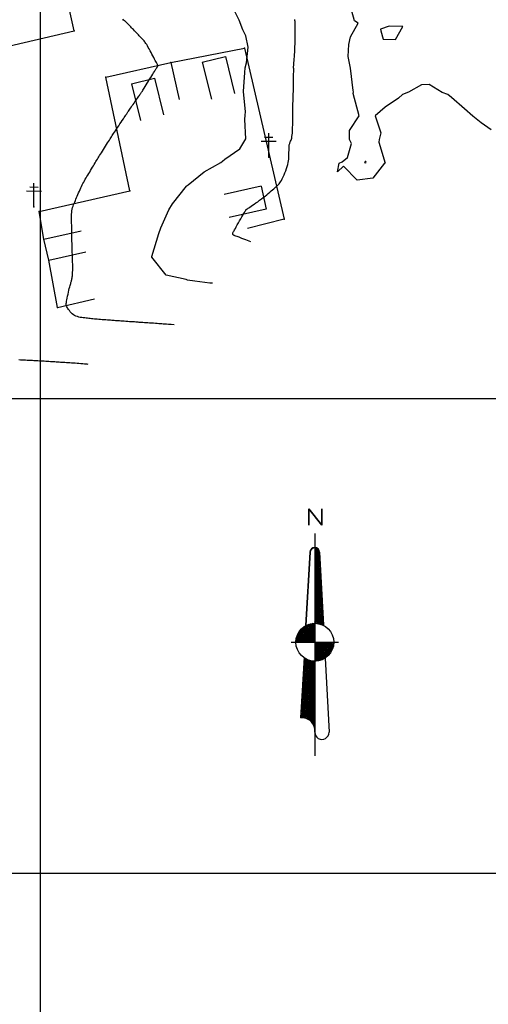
# Model space of a CAD drawing. Header units: millimetres. Extents: x 196436 to 199900, y 8705373 to 8708636.
# Tile 78 of 241: x 198196 to 198294, y 8706072 to 8706280. Entities that reach past the tile are written whole.
import ezdxf

# ---------------------------------------------------------------- set-up
doc = ezdxf.new("R2010")
doc.units = ezdxf.units.MM
doc.header["$LTSCALE"] = 5
for name, color, linetype in [('$CURVAS1', 30, 'Continuous'), ('$CURVAS2', 40, 'Continuous'), ('CASA', 6, 'Continuous'), ('CERCA', 3, 'CERCA_LINE'), ('MALHA', 9, 'Continuous'), ('NORTE', 7, 'Continuous'), ('POSTE', 3, 'Continuous')]:
    doc.layers.add(name, color=color, linetype=linetype)
doc.styles.add('AG6', font='ROMANS.SHX', dxfattribs={"width": 1.3, "height": 3})
doc.linetypes.add('CERCA_LINE', pattern='A,0.5,-0.2,["X",Standard,S=0.1,R=0,X=-0.1,Y=-0.05],-0.25', length=0.95)

# ---------------------------------------------------------------- blocks, each defined once
blk = doc.blocks.new('A$C6C777A1E')
at = {"layer": 'CASA'}
for points in [[(0, 8), (0, 0)], [(0, 8), (5, 8)], [(5, 8), (5, 0)]]:
    blk.add_lwpolyline(points, dxfattribs=at)
blk = doc.blocks.new('*X39')
at = {"color": 0}
for p, q in [((9739.61, 10071.95), (9739.72, 10072.06)), ((9739.61, 10071.59), (9740, 10071.99)), ((9739.61, 10071.24), (9740.22, 10071.85)), ((9740.62, 10070.74), (9739.61, 10071.76)), ((9739.61, 10070.88), (9740.4, 10071.68)), ((9739.61, 10070.53), (9740.53, 10071.45)), ((9740.64, 10070.37), (9739.61, 10071.41)), ((9739.61, 10070.18), (9740.6, 10071.17)), ((9740.66, 10070), (9739.61, 10071.05)), ((9739.61, 10069.82), (9740.62, 10070.84)), ((9740.68, 10069.62), (9739.61, 10070.7)), ((9740.6, 10071.11), (9739.65, 10072.07)), ((9740.41, 10071.66), (9740.2, 10071.87)), ((9739.61, 10069.47), (9740.64, 10070.5)), ((9740.7, 10069.25), (9739.61, 10070.34)), ((9739.61, 10069.12), (9740.65, 10070.16)), ((9740.72, 10068.88), (9739.61, 10069.99)), ((9739.61, 10068.76), (9740.67, 10069.83)), ((9740.74, 10068.5), (9739.61, 10069.64)), ((9739.61, 10068.41), (9740.69, 10069.49)), ((9740.76, 10068.13), (9739.61, 10069.28)), ((9739.61, 10068.06), (9740.71, 10069.16)), ((9740.78, 10067.76), (9739.61, 10068.93)), ((9739.61, 10067.7), (9740.72, 10068.82)), ((9740.8, 10067.38), (9739.61, 10068.58)), ((9739.61, 10067.35), (9740.74, 10068.49)), ((9740.82, 10067.01), (9739.61, 10068.22)), ((9739.61, 10067), (9740.76, 10068.15)), ((9740.84, 10066.64), (9739.61, 10067.87)), ((9739.61, 10066.64), (9740.78, 10067.81)), ((9740.86, 10066.26), (9739.61, 10067.52)), ((9739.61, 10066.29), (9740.79, 10067.48)), ((9740.88, 10065.89), (9739.61, 10067.16)), ((9739.61, 10065.94), (9740.81, 10067.14)), ((9739.61, 10065.58), (9740.83, 10066.81)), ((9740.9, 10065.52), (9739.61, 10066.81)), ((9739.61, 10065.23), (9740.85, 10066.47)), ((9740.92, 10065.14), (9739.61, 10066.46)), ((9739.61, 10064.87), (9740.86, 10066.13)), ((9740.94, 10064.77), (9739.61, 10066.1)), ((9739.61, 10064.52), (9740.88, 10065.8)), ((9740.96, 10064.4), (9739.61, 10065.75)), ((9739.61, 10064.17), (9740.9, 10065.46)), ((9740.98, 10064.02), (9739.61, 10065.39)), ((9739.61, 10063.81), (9740.92, 10065.13)), ((9741, 10063.65), (9739.61, 10065.04)), ((9739.61, 10063.46), (9740.94, 10064.79)), ((9741.02, 10063.28), (9739.61, 10064.69)), ((9739.61, 10063.11), (9740.95, 10064.45)), ((9741.03, 10062.9), (9739.61, 10064.33)), ((9739.61, 10062.75), (9740.97, 10064.12)), ((9741.05, 10062.53), (9739.61, 10063.98)), ((9739.61, 10062.4), (9740.99, 10063.78)), ((9741.07, 10062.16), (9739.61, 10063.63)), ((9739.61, 10062.05), (9741.01, 10063.45)), ((9741.09, 10061.79), (9739.61, 10063.27)), ((9739.61, 10061.69), (9741.02, 10063.11)), ((9741.11, 10061.41), (9739.61, 10062.92)), ((9739.61, 10061.34), (9741.04, 10062.78)), ((9741.13, 10061.04), (9739.61, 10062.57)), ((9739.61, 10060.99), (9741.06, 10062.44)), ((9741.15, 10060.67), (9739.61, 10062.21)), ((9739.61, 10060.63), (9741.08, 10062.1)), ((9741.17, 10060.29), (9739.61, 10061.86)), ((9739.61, 10060.28), (9741.09, 10061.77)), ((9741.19, 10059.92), (9739.61, 10061.51)), ((9739.61, 10059.92), (9741.11, 10061.43)), ((9741.21, 10059.55), (9739.61, 10061.15)), ((9739.61, 10059.57), (9741.13, 10061.1)), ((9741.23, 10059.17), (9739.61, 10060.8)), ((9739.61, 10059.22), (9741.15, 10060.76)), ((9741.25, 10058.8), (9739.61, 10060.45)), ((9739.61, 10058.86), (9741.17, 10060.42)), ((9739.61, 10058.51), (9741.18, 10060.09)), ((9741.27, 10058.43), (9739.61, 10060.09)), ((9739.61, 10058.16), (9741.2, 10059.75)), ((9741.29, 10058.05), (9739.61, 10059.74)), ((9739.61, 10057.8), (9741.22, 10059.42)), ((9741.31, 10057.68), (9739.61, 10059.38)), ((9739.61, 10057.45), (9741.24, 10059.08)), ((9741.33, 10057.31), (9739.61, 10059.03)), ((9739.61, 10057.1), (9741.25, 10058.74)), ((9741.35, 10056.93), (9739.61, 10058.68)), ((9739.61, 10056.74), (9741.27, 10058.41)), ((9741.37, 10056.56), (9739.61, 10058.32)), ((9739.61, 10056.39), (9741.29, 10058.07)), ((9741.39, 10056.19), (9739.61, 10057.97)), ((9741.41, 10055.81), (9739.61, 10057.62)), ((9741.09, 10055.78), (9739.61, 10057.26)), ((9740.56, 10055.95), (9739.61, 10056.91)), ((9740.13, 10056.03), (9739.61, 10056.56)), ((9739.74, 10056.06), (9739.61, 10056.2)), ((9739.64, 10056.07), (9741.31, 10057.74)), ((9739.97, 10056.05), (9741.32, 10057.4)), ((9740.29, 10056.01), (9741.34, 10057.07)), ((9740.58, 10055.95), (9741.36, 10056.73)), ((9740.85, 10055.87), (9741.38, 10056.39)), ((9741.11, 10055.77), (9741.4, 10056.06)), ((9741.36, 10055.66), (9741.41, 10055.72)), ((9737.14, 10045.44), (9739.61, 10047.9)), ((9737.16, 10045.81), (9739.42, 10048.07)), ((9737.18, 10046.19), (9739.09, 10048.1)), ((9737.21, 10046.56), (9738.79, 10048.15)), ((9737.23, 10046.94), (9738.51, 10048.22)), ((9737.25, 10047.31), (9738.24, 10048.31)), ((9737.27, 10047.69), (9737.99, 10048.41)), ((9739.61, 10045.6), (9737.28, 10047.92)), ((9737.29, 10048.06), (9737.75, 10048.52)), ((9739.61, 10045.95), (9737.3, 10048.25)), ((9737.31, 10048.44), (9737.52, 10048.65)), ((9739.61, 10046.3), (9737.32, 10048.59)), ((9739.61, 10046.66), (9737.73, 10048.54)), ((9739.61, 10047.01), (9738.34, 10048.27)), ((9739.61, 10047.36), (9738.82, 10048.14)), ((9739.61, 10047.72), (9739.24, 10048.08)), ((9737.01, 10043.19), (9739.61, 10045.78)), ((9737.03, 10043.56), (9739.61, 10046.14)), ((9737.06, 10043.94), (9739.61, 10046.49)), ((9737.08, 10044.31), (9739.61, 10046.84)), ((9737.1, 10044.69), (9739.61, 10047.2)), ((9737.12, 10045.06), (9739.61, 10047.55)), ((9739.61, 10043.47), (9737.17, 10045.91)), ((9739.61, 10043.83), (9737.19, 10046.25)), ((9739.61, 10044.18), (9737.21, 10046.58)), ((9739.61, 10044.54), (9737.23, 10046.92)), ((9739.61, 10044.89), (9737.24, 10047.25)), ((9739.61, 10045.24), (9737.26, 10047.58)), ((9736.88, 10040.94), (9739.61, 10043.66)), ((9736.91, 10041.31), (9739.61, 10044.01)), ((9736.93, 10041.69), (9739.61, 10044.37)), ((9736.95, 10042.06), (9739.61, 10044.72)), ((9736.97, 10042.44), (9739.61, 10045.08)), ((9736.99, 10042.81), (9739.61, 10045.43)), ((9739.61, 10041.35), (9737.05, 10043.91)), ((9739.61, 10041.71), (9737.07, 10044.24)), ((9739.61, 10042.06), (9737.09, 10044.57)), ((9739.61, 10042.41), (9737.11, 10044.91)), ((9739.61, 10042.77), (9737.13, 10045.24)), ((9739.61, 10043.12), (9737.15, 10045.58)), ((9736.78, 10039.06), (9739.61, 10041.89)), ((9736.8, 10039.44), (9739.61, 10042.25)), ((9736.82, 10039.81), (9739.61, 10042.6)), ((9736.84, 10040.19), (9739.61, 10042.95)), ((9736.86, 10040.56), (9739.61, 10043.31)), ((9739.61, 10039.23), (9736.94, 10041.9)), ((9739.61, 10039.59), (9736.96, 10042.23)), ((9739.61, 10039.94), (9736.98, 10042.57)), ((9739.61, 10040.29), (9737, 10042.9)), ((9739.61, 10040.65), (9737.01, 10043.24)), ((9739.61, 10041), (9737.03, 10043.57)), ((9736.65, 10036.81), (9739.61, 10039.77)), ((9736.67, 10037.19), (9739.61, 10040.13)), ((9736.69, 10037.56), (9739.61, 10040.48)), ((9736.71, 10037.94), (9739.61, 10040.83)), ((9736.73, 10038.31), (9739.61, 10041.19)), ((9736.76, 10038.69), (9739.61, 10041.54)), ((9739.61, 10036.76), (9736.8, 10039.56)), ((9739.61, 10037.11), (9736.82, 10039.89)), ((9739.61, 10037.46), (9736.84, 10040.23)), ((9739.61, 10037.82), (9736.86, 10040.56)), ((9739.61, 10038.17), (9736.88, 10040.9)), ((9739.61, 10038.52), (9736.9, 10041.23)), ((9739.61, 10038.88), (9736.92, 10041.56)), ((9736.61, 10036.07), (9739.61, 10039.07)), ((9736.63, 10036.44), (9739.61, 10039.42)), ((9739.61, 10034.64), (9736.69, 10037.55)), ((9739.61, 10034.99), (9736.71, 10037.89)), ((9739.61, 10035.34), (9736.73, 10038.22)), ((9739.61, 10035.7), (9736.75, 10038.55)), ((9739.61, 10036.05), (9736.77, 10038.89)), ((9739.61, 10036.4), (9736.79, 10039.22)), ((9736.98, 10036.08), (9739.61, 10038.71)), ((9737.3, 10036.06), (9739.61, 10038.36)), ((9737.6, 10036), (9739.61, 10038)), ((9737.87, 10035.91), (9739.61, 10037.65)), ((9736.75, 10036.08), (9736.61, 10036.21)), ((9737.1, 10036.08), (9736.63, 10036.55)), ((9737.52, 10036.02), (9736.65, 10036.88)), ((9738.05, 10035.84), (9736.67, 10037.22)), ((9738.11, 10035.81), (9739.61, 10037.3)), ((9738.34, 10035.68), (9739.61, 10036.94)), ((9738.55, 10035.54), (9739.61, 10036.59)), ((9738.74, 10035.38), (9739.61, 10036.24)), ((9738.92, 10035.2), (9739.61, 10035.88)), ((9739.08, 10035), (9739.61, 10035.53)), ((9739.22, 10034.79), (9739.61, 10035.18)), ((9739.35, 10034.57), (9739.61, 10034.82)), ((9739.61, 10034.28), (9739.37, 10034.51)), ((9739.45, 10034.32), (9739.61, 10034.47)), ((9739.54, 10034.05), (9739.61, 10034.12)), ((9739.61, 10033.93), (9739.56, 10033.98)), ((9739.6, 10033.75), (9739.61, 10033.76))]:
    blk.add_line(p, q, dxfattribs=at)
blk = doc.blocks.new('*X41')
at = {"color": 0}
for p, q in [((9739.61, 10048.26), (9743.42, 10052.07)), ((9739.61, 10048.61), (9743.06, 10052.07)), ((9739.61, 10048.96), (9742.71, 10052.07)), ((9739.61, 10049.32), (9742.35, 10052.07)), ((9739.61, 10049.67), (9742, 10052.07)), ((9739.61, 10050.03), (9741.65, 10052.07)), ((9739.61, 10050.38), (9741.29, 10052.07)), ((9739.61, 10050.73), (9740.94, 10052.07)), ((9739.61, 10051.09), (9740.59, 10052.07)), ((9739.61, 10051.44), (9740.23, 10052.07)), ((9739.61, 10051.79), (9739.88, 10052.07)), ((9742.55, 10049.37), (9739.85, 10052.07)), ((9742.71, 10049.56), (9740.21, 10052.07)), ((9742.87, 10049.76), (9740.56, 10052.07)), ((9743.01, 10049.97), (9740.91, 10052.07)), ((9743.13, 10050.21), (9741.27, 10052.07)), ((9743.24, 10050.44), (9741.62, 10052.07)), ((9743.35, 10050.69), (9741.97, 10052.07)), ((9743.44, 10050.95), (9742.33, 10052.07)), ((9743.51, 10051.24), (9742.68, 10052.07)), ((9743.56, 10051.54), (9743.03, 10052.07)), ((9743.6, 10051.86), (9743.39, 10052.07)), ((9742.38, 10049.19), (9739.61, 10051.96)), ((9742.19, 10049.02), (9739.61, 10051.61)), ((9742, 10048.86), (9739.61, 10051.25)), ((9741.78, 10048.73), (9739.61, 10050.9)), ((9741.56, 10048.59), (9739.61, 10050.55)), ((9741.34, 10048.46), (9739.61, 10050.19)), ((9739.78, 10048.08), (9743.6, 10051.9)), ((9740.17, 10048.12), (9743.56, 10051.5)), ((9740.6, 10048.19), (9743.47, 10051.06)), ((9741.15, 10048.39), (9743.27, 10050.51)), ((9741.08, 10048.36), (9739.61, 10049.84)), ((9740.82, 10048.27), (9739.61, 10049.49)), ((9740.56, 10048.18), (9739.61, 10049.13)), ((9740.25, 10048.13), (9739.61, 10048.78)), ((9739.94, 10048.09), (9739.61, 10048.42)), ((9739.61, 10048.07), (9739.61, 10048.07)), ((9741.94, 10048.83), (9742.85, 10049.73))]:
    blk.add_line(p, q, dxfattribs=at)
blk = doc.blocks.new('*X40')
at = {"color": 0}
for p, q in [((9735.62, 10052.4), (9739.27, 10056.05)), ((9735.64, 10052.07), (9739.61, 10056.04)), ((9735.68, 10052.81), (9738.86, 10056)), ((9735.8, 10053.29), (9738.39, 10055.88)), ((9735.99, 10052.07), (9739.61, 10055.68)), ((9736.04, 10053.89), (9737.78, 10055.63)), ((9738.44, 10052.07), (9736.25, 10054.25)), ((9736.34, 10052.07), (9739.61, 10055.33)), ((9738.79, 10052.07), (9736.4, 10054.46)), ((9739.14, 10052.07), (9736.56, 10054.66)), ((9736.7, 10052.07), (9739.61, 10054.97)), ((9739.5, 10052.07), (9736.72, 10054.84)), ((9739.61, 10052.31), (9736.9, 10055.02)), ((9737.05, 10052.07), (9739.61, 10054.62)), ((9739.61, 10052.67), (9737.09, 10055.18)), ((9739.61, 10053.02), (9737.29, 10055.33)), ((9737.4, 10052.07), (9739.61, 10054.27)), ((9739.61, 10053.37), (9737.51, 10055.47)), ((9739.61, 10053.73), (9737.73, 10055.6)), ((9739.61, 10054.08), (9737.97, 10055.72)), ((9739.61, 10054.43), (9738.22, 10055.82)), ((9739.61, 10054.79), (9738.49, 10055.91)), ((9739.61, 10055.14), (9738.77, 10055.98)), ((9739.61, 10055.5), (9739.07, 10056.03)), ((9739.61, 10055.85), (9739.39, 10056.06)), ((9735.61, 10052.07), (9735.61, 10052.07)), ((9735.96, 10052.07), (9735.62, 10052.41)), ((9736.32, 10052.07), (9735.66, 10052.72)), ((9736.67, 10052.07), (9735.72, 10053.02)), ((9737.02, 10052.07), (9735.8, 10053.29)), ((9737.38, 10052.07), (9735.89, 10053.55)), ((9737.73, 10052.07), (9736, 10053.8)), ((9738.08, 10052.07), (9736.12, 10054.03)), ((9737.76, 10052.07), (9739.61, 10053.91)), ((9738.11, 10052.07), (9739.61, 10053.56)), ((9738.47, 10052.07), (9739.61, 10053.21)), ((9738.82, 10052.07), (9739.61, 10052.85)), ((9739.17, 10052.07), (9739.61, 10052.5)), ((9739.53, 10052.07), (9739.61, 10052.15))]:
    blk.add_line(p, q, dxfattribs=at)
blk = doc.blocks.new('N')
at = {"color": 6}
for points in [[(0, 93.75), (0, 0)], [(-1.99, 85.77), (-3.76, 54.91)], [(1.99, 85.77), (3.62, 54.99)], [(-9.97, 47.87), (9.97, 47.87)], [(-4.54, 41.31), (-5.98, 15.96)], [(4.34, 41.18), (5.98, 9.97)]]:
    blk.add_lwpolyline(points, dxfattribs=at)
for points in [[(-3.76, 54.91), (-1.99, 85.77, -0.381158), (0, 87.77), (0, 55.85)], [(0, 47.87), (0, 55.85, -1.24302)]]:
    blk.add_lwpolyline(points, format="xyb", dxfattribs=at)
blk.add_circle((0, 47.87), 7.98, dxfattribs=at)
for centre, radius, start, end in [((0, 85.77), 1.99, 360, 180), ((-5.36, 10.59), 5.4, 353.4071, 96.5929), ((2.99, 9.92), 2.99, 178.9205, 1.0795)]:
    blk.add_arc(centre, radius, start, end, dxfattribs=at)
at = {"color": 6, "xscale": 1.99468085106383, "yscale": 1.99468085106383, "zscale": 1.99468085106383, "rotation": 3.677058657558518e-12}
for name in ['*X39', '*X40', '*X41']:
    blk.add_blockref(name, (-19427.4, -20002.79), dxfattribs=at)
at = {"color": 4, "style": 'AG6', "width": 1.3}
blk.add_text('N', height=7, dxfattribs=at).set_placement((-4.03, 97.14))
blk = doc.blocks.new('A$C60D26755')
at = {"layer": 'NORTE', "xscale": 0.5, "yscale": 0.5, "zscale": 0.5}
blk.add_blockref('N', (4.99, 0), dxfattribs=at)
blk = doc.blocks.new('A$C45D41B80')
blk.add_blockref('A$C60D26755', (0, 0, -705.68))

msp = doc.modelspace()

# ---------------------------------------------------------------- linework, layer by layer
at = {"layer": '$CURVAS1'}
msp.add_polyline3d([(198294.999, 8706256.626, 700), (198292.907, 8706258.091, 700), (198291.174, 8706259.469, 700), (198289.377, 8706261.021, 700), (198286.654, 8706263.41, 700), (198285.89, 8706264.036, 700), (198284.704, 8706264.498, 700), (198281.936, 8706266.128, 700), (198280.353, 8706266.064, 700), (198277.566, 8706264.529, 700), (198276.348, 8706264.075, 700), (198275.5, 8706263.309, 700), (198272.705, 8706261.352, 700), (198270.56, 8706259.56, 700), (198271.785, 8706255.96, 700), (198271.398, 8706254.556, 700), (198271.343, 8706254.018, 700), (198272.654, 8706249.579, 700), (198272.571, 8706249.551, 700), (198270.111, 8706246.421, 700), (198266.763, 8706246.024, 700), (198263.869, 8706248.953, 700), (198262.626, 8706247.754, 700), (198262.97, 8706249.593, 700), (198263.643, 8706249.877, 700), (198264.781, 8706250.791, 700), (198265.56, 8706253.695, 700), (198265.172, 8706254.583, 700), (198265.135, 8706256.483, 700), (198267.207, 8706259.574, 700), (198265.971, 8706264.284, 700), (198266, 8706264.58, 700), (198265.961, 8706264.9, 700), (198265.362, 8706269.582, 700), (198264.872, 8706272.022, 700), (198265.028, 8706274.584, 700), (198265.363, 8706276.198, 700), (198266.964, 8706279.076, 700), (198266.224, 8706279.579, 700), (198265.338, 8706282.858, 700)], dxfattribs=at)
at = {"layer": '$CURVAS2'}
for points in [[(198236.309, 8706224.281, 702), (198236.15, 8706224.298, 702), (198235.751, 8706224.327, 702), (198232.599, 8706224.726, 702), (198231.057, 8706224.953, 702), (198230.778, 8706225.071, 702), (198226.564, 8706225.978, 702), (198223.496, 8706229.765, 702), (198223.532, 8706229.894, 702), (198224.964, 8706234.759, 702), (198225.397, 8706235.952, 702), (198227.127, 8706239.75, 702), (198227.895, 8706240.988, 702), (198230.834, 8706244.733, 702), (198230.967, 8706244.865, 702), (198231.177, 8706245.019, 702), (198234.518, 8706247.773, 702), (198238.062, 8706249.702, 702), (198238.404, 8706250.004, 702), (198238.914, 8706250.411, 702), (198242.094, 8706252.632, 702), (198243.331, 8706254.679, 702), (198243.148, 8706258.787, 702), (198243.18, 8706259.68, 702), (198243.255, 8706260.373, 702), (198242.858, 8706264.681, 702), (198243.14, 8706268.684, 702), (198243.156, 8706269.68, 702), (198243.492, 8706270.715, 702), (198243.838, 8706274.056, 702), (198243.322, 8706276.39, 702), (198242.686, 8706277.7, 702), (198241.956, 8706279.685, 702), (198240.336, 8706282.963, 702)], [(198228.255, 8706215.531, 703), (198227.606, 8706215.573, 703), (198227.07, 8706215.609, 703), (198226.624, 8706215.639, 703), (198226.248, 8706215.666, 703), (198225.919, 8706215.689, 703), (198225.616, 8706215.711, 703), (198225.317, 8706215.732, 703), (198225.001, 8706215.755, 703), (198224.651, 8706215.779, 703), (198224.272, 8706215.804, 703), (198223.874, 8706215.83, 703), (198223.467, 8706215.857, 703), (198223.061, 8706215.884, 703), (198222.667, 8706215.91, 703), (198222.294, 8706215.935, 703), (198221.952, 8706215.959, 703), (198221.648, 8706215.98, 703), (198221.375, 8706216, 703), (198221.125, 8706216.019, 703), (198220.887, 8706216.037, 703), (198220.651, 8706216.055, 703), (198220.409, 8706216.073, 703), (198220.149, 8706216.092, 703), (198219.863, 8706216.111, 703), (198219.543, 8706216.133, 703), (198219.196, 8706216.156, 703), (198218.829, 8706216.179, 703), (198218.452, 8706216.204, 703), (198218.071, 8706216.229, 703), (198217.697, 8706216.253, 703), (198217.336, 8706216.278, 703), (198216.999, 8706216.302, 703), (198216.69, 8706216.324, 703), (198216.405, 8706216.346, 703), (198216.137, 8706216.368, 703), (198215.878, 8706216.389, 703), (198215.623, 8706216.41, 703), (198215.362, 8706216.43, 703), (198215.091, 8706216.451, 703), (198214.8, 8706216.472, 703), (198214.485, 8706216.493, 703), (198214.15, 8706216.515, 703), (198213.801, 8706216.538, 703), (198213.443, 8706216.562, 703), (198213.082, 8706216.587, 703), (198212.723, 8706216.614, 703), (198212.372, 8706216.643, 703), (198212.036, 8706216.674, 703), (198211.717, 8706216.707, 703), (198211.415, 8706216.741, 703), (198211.124, 8706216.777, 703), (198210.84, 8706216.813, 703), (198210.56, 8706216.848, 703), (198210.28, 8706216.883, 703), (198209.995, 8706216.916, 703), (198209.703, 8706216.946, 703), (198209.399, 8706216.975, 703), (198209.086, 8706217.005, 703), (198208.769, 8706217.041, 703), (198208.452, 8706217.088, 703), (198208.138, 8706217.151, 703), (198207.831, 8706217.235, 703), (198207.536, 8706217.343, 703), (198207.257, 8706217.481, 703), (198206.996, 8706217.651, 703), (198206.755, 8706217.847, 703), (198206.533, 8706218.062, 703), (198206.333, 8706218.287, 703), (198206.153, 8706218.513, 703), (198205.994, 8706218.734, 703), (198205.858, 8706218.94, 703), (198205.743, 8706219.125, 703), (198205.65, 8706219.282, 703), (198205.579, 8706219.421, 703), (198205.529, 8706219.551, 703), (198205.499, 8706219.686, 703), (198205.488, 8706219.835, 703), (198205.496, 8706220.011, 703), (198205.522, 8706220.224, 703), (198205.564, 8706220.486, 703), (198205.623, 8706220.803, 703), (198205.694, 8706221.167, 703), (198205.776, 8706221.562, 703), (198205.864, 8706221.974, 703), (198205.956, 8706222.389, 703), (198206.049, 8706222.792, 703), (198206.139, 8706223.169, 703), (198206.223, 8706223.506, 703), (198206.298, 8706223.793, 703), (198206.366, 8706224.033, 703), (198206.426, 8706224.238, 703), (198206.481, 8706224.415, 703), (198206.529, 8706224.574, 703), (198206.574, 8706224.724, 703), (198206.615, 8706224.874, 703), (198206.653, 8706225.033, 703), (198206.689, 8706225.209, 703), (198206.723, 8706225.403, 703), (198206.754, 8706225.615, 703), (198206.782, 8706225.845, 703), (198206.807, 8706226.094, 703), (198206.827, 8706226.361, 703), (198206.843, 8706226.646, 703), (198206.854, 8706226.949, 703), (198206.86, 8706227.271, 703), (198206.861, 8706227.609, 703), (198206.858, 8706227.963, 703), (198206.851, 8706228.332, 703), (198206.842, 8706228.714, 703), (198206.83, 8706229.108, 703), (198206.817, 8706229.513, 703), (198206.802, 8706229.927, 703), (198206.787, 8706230.349, 703), (198206.772, 8706230.774, 703), (198206.757, 8706231.196, 703), (198206.743, 8706231.611, 703), (198206.73, 8706232.012, 703), (198206.717, 8706232.395, 703), (198206.706, 8706232.753, 703), (198206.697, 8706233.082, 703), (198206.689, 8706233.378, 703), (198206.683, 8706233.643, 703), (198206.679, 8706233.882, 703), (198206.676, 8706234.099, 703), (198206.674, 8706234.299, 703), (198206.672, 8706234.484, 703), (198206.672, 8706234.661, 703), (198206.671, 8706234.833, 703), (198206.671, 8706235.004, 703), (198206.67, 8706235.179, 703), (198206.668, 8706235.363, 703), (198206.666, 8706235.56, 703), (198206.662, 8706235.775, 703), (198206.657, 8706236.012, 703), (198206.649, 8706236.276, 703), (198206.639, 8706236.571, 703), (198206.627, 8706236.9, 703), (198206.614, 8706237.258, 703), (198206.605, 8706237.636, 703), (198206.6, 8706238.026, 703), (198206.604, 8706238.422, 703), (198206.619, 8706238.815, 703), (198206.647, 8706239.197, 703), (198206.692, 8706239.561, 703), (198206.755, 8706239.901, 703), (198206.835, 8706240.22, 703), (198206.929, 8706240.523, 703), (198207.036, 8706240.816, 703), (198207.153, 8706241.104, 703), (198207.279, 8706241.393, 703), (198207.41, 8706241.687, 703), (198207.546, 8706241.991, 703), (198207.683, 8706242.311, 703), (198207.823, 8706242.642, 703), (198207.964, 8706242.983, 703), (198208.107, 8706243.328, 703), (198208.252, 8706243.674, 703), (198208.4, 8706244.018, 703), (198208.549, 8706244.355, 703), (198208.701, 8706244.682, 703), (198208.856, 8706244.997, 703), (198209.013, 8706245.301, 703), (198209.174, 8706245.597, 703), (198209.338, 8706245.889, 703), (198209.507, 8706246.18, 703), (198209.681, 8706246.472, 703), (198209.86, 8706246.77, 703), (198210.045, 8706247.077, 703), (198210.236, 8706247.394, 703), (198210.431, 8706247.718, 703), (198210.628, 8706248.047, 703), (198210.825, 8706248.376, 703), (198211.02, 8706248.702, 703), (198211.211, 8706249.021, 703), (198211.395, 8706249.329, 703), (198211.571, 8706249.623, 703), (198211.737, 8706249.9, 703), (198211.896, 8706250.164, 703), (198212.051, 8706250.421, 703), (198212.206, 8706250.675, 703), (198212.364, 8706250.933, 703), (198212.529, 8706251.2, 703), (198212.704, 8706251.481, 703), (198212.892, 8706251.781, 703), (198213.096, 8706252.104, 703), (198213.312, 8706252.444, 703), (198213.535, 8706252.794, 703), (198213.761, 8706253.148, 703), (198213.984, 8706253.497, 703), (198214.2, 8706253.833, 703), (198214.403, 8706254.151, 703), (198214.589, 8706254.442, 703), (198214.754, 8706254.703, 703), (198214.904, 8706254.938, 703), (198215.045, 8706255.16, 703), (198215.183, 8706255.376, 703), (198215.324, 8706255.596, 703), (198215.476, 8706255.831, 703), (198215.644, 8706256.09, 703), (198215.836, 8706256.381, 703), (198216.055, 8706256.712, 703), (198216.295, 8706257.074, 703), (198216.548, 8706257.455, 703), (198216.807, 8706257.842, 703), (198217.062, 8706258.224, 703), (198217.305, 8706258.588, 703), (198217.529, 8706258.923, 703), (198217.725, 8706259.217, 703), (198217.887, 8706259.46, 703), (198218.02, 8706259.66, 703), (198218.131, 8706259.827, 703), (198218.228, 8706259.973, 703), (198218.317, 8706260.106, 703), (198218.406, 8706260.239, 703), (198218.502, 8706260.381, 703), (198218.612, 8706260.543, 703), (198218.741, 8706260.733, 703), (198218.888, 8706260.948, 703), (198219.05, 8706261.184, 703), (198219.223, 8706261.436, 703), (198219.404, 8706261.699, 703), (198219.589, 8706261.967, 703), (198219.775, 8706262.237, 703), (198219.96, 8706262.503, 703), (198220.139, 8706262.76, 703), (198220.311, 8706263.008, 703), (198220.475, 8706263.243, 703), (198220.63, 8706263.464, 703), (198220.773, 8706263.669, 703), (198220.905, 8706263.856, 703), (198221.023, 8706264.025, 703), (198221.126, 8706264.172, 703), (198221.214, 8706264.298, 703), (198221.293, 8706264.412, 703), (198221.368, 8706264.524, 703), (198221.447, 8706264.643, 703), (198221.535, 8706264.78, 703), (198221.64, 8706264.945, 703), (198221.767, 8706265.149, 703), (198221.924, 8706265.401, 703), (198222.114, 8706265.708, 703), (198222.331, 8706266.06, 703), (198222.567, 8706266.443, 703), (198222.814, 8706266.845, 703), (198223.062, 8706267.25, 703), (198223.304, 8706267.645, 703), (198223.532, 8706268.017, 703), (198223.736, 8706268.352, 703), (198223.91, 8706268.639, 703), (198224.057, 8706268.88, 703), (198224.179, 8706269.082, 703), (198224.28, 8706269.249, 703), (198224.365, 8706269.386, 703), (198224.436, 8706269.5, 703), (198224.497, 8706269.594, 703), (198224.553, 8706269.675, 703), (198224.605, 8706269.748, 703), (198224.654, 8706269.815, 703), (198224.697, 8706269.877, 703), (198224.732, 8706269.939, 703), (198224.759, 8706270, 703), (198224.774, 8706270.065, 703), (198224.778, 8706270.134, 703), (198224.767, 8706270.21, 703), (198224.741, 8706270.295, 703), (198224.699, 8706270.394, 703), (198224.641, 8706270.511, 703), (198224.566, 8706270.649, 703), (198224.473, 8706270.814, 703), (198224.362, 8706271.01, 703), (198224.234, 8706271.24, 703), (198224.087, 8706271.51, 703), (198223.922, 8706271.821, 703), (198223.742, 8706272.165, 703), (198223.552, 8706272.53, 703), (198223.357, 8706272.906, 703), (198223.16, 8706273.281, 703), (198222.965, 8706273.645, 703), (198222.779, 8706273.987, 703), (198222.603, 8706274.294, 703), (198222.443, 8706274.561, 703), (198222.294, 8706274.79, 703), (198222.154, 8706274.99, 703), (198222.018, 8706275.168, 703), (198221.882, 8706275.332, 703), (198221.743, 8706275.489, 703), (198221.596, 8706275.648, 703), (198221.438, 8706275.815, 703), (198221.265, 8706275.997, 703), (198221.08, 8706276.192, 703), (198220.885, 8706276.399, 703), (198220.683, 8706276.613, 703), (198220.475, 8706276.833, 703), (198220.266, 8706277.055, 703), (198220.057, 8706277.278, 703), (198219.851, 8706277.497, 703), (198219.65, 8706277.711, 703), (198219.456, 8706277.919, 703), (198219.268, 8706278.119, 703), (198219.088, 8706278.31, 703), (198218.914, 8706278.491, 703), (198218.749, 8706278.662, 703), (198218.592, 8706278.821, 703), (198218.444, 8706278.968, 703), (198218.304, 8706279.102, 703), (198218.168, 8706279.226, 703), (198218.033, 8706279.347, 703), (198217.892, 8706279.469, 703), (198217.743, 8706279.597, 703), (198217.579, 8706279.735, 703), (198217.396, 8706279.889, 703)], [(198244.347, 8706233.013, 701), (198243.302, 8706233.422, 701), (198242.499, 8706233.734, 701), (198241.903, 8706233.962, 701), (198241.481, 8706234.123, 701), (198241.198, 8706234.229, 701), (198241.022, 8706234.296, 701), (198240.917, 8706234.338, 701), (198240.85, 8706234.369, 701), (198240.793, 8706234.402, 701), (198240.741, 8706234.437, 701), (198240.694, 8706234.476, 701), (198240.653, 8706234.518, 701), (198240.619, 8706234.563, 701), (198240.593, 8706234.61, 701), (198240.575, 8706234.659, 701), (198240.567, 8706234.711, 701), (198240.569, 8706234.765, 701), (198240.584, 8706234.83, 701), (198240.615, 8706234.911, 701), (198240.666, 8706235.017, 701), (198240.739, 8706235.155, 701), (198240.837, 8706235.334, 701), (198240.964, 8706235.56, 701), (198241.123, 8706235.842, 701), (198241.314, 8706236.182, 701), (198241.532, 8706236.569, 701), (198241.766, 8706236.986, 701), (198242.008, 8706237.417, 701), (198242.25, 8706237.846, 701), (198242.481, 8706238.255, 701), (198242.694, 8706238.63, 701), (198242.879, 8706238.952, 701), (198243.029, 8706239.21, 701), (198243.147, 8706239.409, 701), (198243.238, 8706239.556, 701), (198243.306, 8706239.661, 701), (198243.356, 8706239.731, 701), (198243.392, 8706239.775, 701), (198243.419, 8706239.801, 701), (198243.443, 8706239.818, 701), (198243.467, 8706239.834, 701), (198243.498, 8706239.854, 701), (198243.543, 8706239.882, 701), (198243.607, 8706239.924, 701), (198243.698, 8706239.983, 701), (198243.821, 8706240.065, 701), (198243.984, 8706240.175, 701), (198244.193, 8706240.316, 701), (198244.451, 8706240.492, 701), (198244.752, 8706240.699, 701), (198245.089, 8706240.933, 701), (198245.453, 8706241.19, 701), (198245.834, 8706241.463, 701), (198246.225, 8706241.749, 701), (198246.618, 8706242.042, 701), (198247.002, 8706242.338, 701), (198247.372, 8706242.631, 701), (198247.726, 8706242.92, 701), (198248.061, 8706243.201, 701), (198248.377, 8706243.47, 701), (198248.674, 8706243.727, 701), (198248.95, 8706243.967, 701), (198249.204, 8706244.187, 701), (198249.435, 8706244.386, 701), (198249.643, 8706244.562, 701), (198249.832, 8706244.723, 701), (198250.007, 8706244.88, 701), (198250.171, 8706245.042, 701), (198250.33, 8706245.22, 701), (198250.489, 8706245.423, 701), (198250.65, 8706245.663, 701), (198250.82, 8706245.948, 701), (198251.001, 8706246.286, 701), (198251.19, 8706246.67, 701), (198251.38, 8706247.087, 701), (198251.567, 8706247.529, 701), (198251.746, 8706247.984, 701), (198251.91, 8706248.441, 701), (198252.054, 8706248.89, 701), (198252.173, 8706249.319, 701), (198252.264, 8706249.721, 701), (198252.328, 8706250.092, 701), (198252.371, 8706250.433, 701), (198252.396, 8706250.744, 701), (198252.408, 8706251.023, 701), (198252.411, 8706251.272, 701), (198252.409, 8706251.49, 701), (198252.408, 8706251.676, 701), (198252.409, 8706251.832, 701), (198252.414, 8706251.962, 701), (198252.421, 8706252.072, 701), (198252.428, 8706252.168, 701), (198252.436, 8706252.255, 701), (198252.443, 8706252.339, 701), (198252.448, 8706252.426, 701), (198252.45, 8706252.522, 701), (198252.448, 8706252.631, 701), (198252.445, 8706252.752, 701), (198252.442, 8706252.883, 701), (198252.443, 8706253.021, 701), (198252.448, 8706253.164, 701), (198252.462, 8706253.31, 701), (198252.485, 8706253.455, 701), (198252.521, 8706253.599, 701), (198252.57, 8706253.74, 701), (198252.631, 8706253.883, 701), (198252.7, 8706254.035, 701), (198252.773, 8706254.203, 701), (198252.848, 8706254.395, 701), (198252.921, 8706254.616, 701), (198252.988, 8706254.875, 701), (198253.047, 8706255.177, 701), (198253.094, 8706255.527, 701), (198253.131, 8706255.915, 701), (198253.158, 8706256.327, 701), (198253.178, 8706256.75, 701), (198253.192, 8706257.172, 701), (198253.2, 8706257.579, 701), (198253.206, 8706257.957, 701), (198253.209, 8706258.295, 701), (198253.212, 8706258.581, 701), (198253.215, 8706258.82, 701), (198253.216, 8706259.019, 701), (198253.218, 8706259.184, 701), (198253.219, 8706259.322, 701), (198253.219, 8706259.441, 701), (198253.218, 8706259.546, 701), (198253.217, 8706259.646, 701), (198253.215, 8706259.747, 701), (198253.213, 8706259.855, 701), (198253.211, 8706259.976, 701), (198253.21, 8706260.119, 701), (198253.211, 8706260.287, 701), (198253.213, 8706260.489, 701), (198253.217, 8706260.731, 701), (198253.223, 8706261.018, 701), (198253.233, 8706261.356, 701), (198253.245, 8706261.74, 701), (198253.259, 8706262.165, 701), (198253.275, 8706262.625, 701), (198253.291, 8706263.114, 701), (198253.307, 8706263.626, 701), (198253.323, 8706264.156, 701), (198253.338, 8706264.697, 701), (198253.351, 8706265.244, 701), (198253.363, 8706265.787, 701), (198253.373, 8706266.32, 701), (198253.382, 8706266.831, 701), (198253.389, 8706267.314, 701), (198253.395, 8706267.759, 701), (198253.4, 8706268.157, 701), (198253.404, 8706268.5, 701), (198253.407, 8706268.782, 701), (198253.409, 8706269.007, 701), (198253.41, 8706269.183, 701), (198253.411, 8706269.317, 701), (198253.41, 8706269.417, 701), (198253.41, 8706269.49, 701), (198253.409, 8706269.543, 701), (198253.407, 8706269.583, 701), (198253.405, 8706269.619, 701), (198253.403, 8706269.65, 701), (198253.401, 8706269.678, 701), (198253.399, 8706269.704, 701), (198253.397, 8706269.73, 701), (198253.396, 8706269.755, 701), (198253.395, 8706269.781, 701), (198253.394, 8706269.81, 701), (198253.394, 8706269.842, 701), (198253.396, 8706269.885, 701), (198253.399, 8706269.947, 701), (198253.405, 8706270.035, 701), (198253.414, 8706270.157, 701), (198253.427, 8706270.321, 701), (198253.443, 8706270.535, 701), (198253.465, 8706270.807, 701), (198253.491, 8706271.142, 701), (198253.522, 8706271.536, 701), (198253.554, 8706271.98, 701), (198253.588, 8706272.468, 701), (198253.62, 8706272.992, 701), (198253.65, 8706273.546, 701), (198253.676, 8706274.122, 701), (198253.697, 8706274.712, 701), (198253.711, 8706275.309, 701), (198253.719, 8706275.903, 701), (198253.722, 8706276.482, 701), (198253.721, 8706277.038, 701), (198253.717, 8706277.557, 701), (198253.711, 8706278.031, 701), (198253.705, 8706278.448, 701), (198253.699, 8706278.798, 701), (198253.694, 8706279.073, 701), (198253.69, 8706279.28, 701), (198253.688, 8706279.428, 701), (198253.686, 8706279.528, 701), (198253.685, 8706279.589, 701), (198253.684, 8706279.62, 701), (198253.684, 8706279.632, 701), (198253.684, 8706279.634, 701), (198253.683, 8706279.637, 701), (198253.68, 8706279.649, 701), (198253.671, 8706279.681, 701), (198253.655, 8706279.742, 701), (198253.627, 8706279.842, 701)], [(198276.379, 8706278.353, 699), (198273.558, 8706278.419, 699), (198271.698, 8706277.81, 699), (198271.76, 8706277.484, 699), (198272.256, 8706275.678, 699), (198274.834, 8706275.63, 699), (198276.379, 8706278.353, 699)], [(198268.63, 8706249.915, 699), (198268.435, 8706249.925, 699), (198268.394, 8706249.771, 699), (198268.338, 8706249.726, 699), (198268.54, 8706249.675, 699), (198268.686, 8706249.726, 699), (198268.63, 8706249.915, 699)], [(198210.133, 8706207.186, 704), (198209.926, 8706207.199, 704), (198209.656, 8706207.218, 704), (198209.335, 8706207.243, 704), (198208.973, 8706207.272, 704), (198208.582, 8706207.304, 704), (198208.173, 8706207.337, 704), (198207.759, 8706207.37, 704), (198207.351, 8706207.402, 704), (198206.957, 8706207.431, 704), (198206.58, 8706207.457, 704), (198206.217, 8706207.482, 704), (198205.868, 8706207.504, 704), (198205.531, 8706207.525, 704), (198205.205, 8706207.546, 704), (198204.89, 8706207.565, 704), (198204.582, 8706207.585, 704), (198204.282, 8706207.605, 704), (198203.987, 8706207.625, 704), (198203.695, 8706207.645, 704), (198203.403, 8706207.665, 704), (198203.108, 8706207.686, 704), (198202.809, 8706207.706, 704), (198202.502, 8706207.727, 704), (198202.186, 8706207.747, 704), (198201.858, 8706207.768, 704), (198201.522, 8706207.788, 704), (198201.181, 8706207.809, 704), (198200.839, 8706207.829, 704), (198200.499, 8706207.848, 704), (198200.164, 8706207.867, 704), (198199.839, 8706207.886, 704), (198199.527, 8706207.904, 704), (198199.23, 8706207.921, 704), (198198.945, 8706207.937, 704), (198198.668, 8706207.953, 704), (198198.393, 8706207.968, 704), (198198.116, 8706207.983, 704), (198197.833, 8706207.998, 704), (198197.538, 8706208.014, 704), (198197.228, 8706208.029, 704), (198196.899, 8706208.045, 704), (198196.556, 8706208.06, 704), (198196.203, 8706208.076, 704), (198195.846, 8706208.092, 704), (198195.492, 8706208.108, 704)]]:
    msp.add_polyline3d(points, dxfattribs=at)
at = {"layer": 'CASA'}
for points in [[(198200.8, 8706233.581), (198208.603, 8706235.342)], [(198201.807, 8706229.116), (198200.8, 8706233.581)], [(198201.807, 8706229.116), (198209.611, 8706230.877)]]:
    msp.add_lwpolyline(points, dxfattribs=at)
for p in [(198200.799, 8706233.58, 703.207), (198201.807, 8706229.115, 703.207)]:
    msp.add_point(p, dxfattribs=at)
at = {"layer": 'CERCA'}
for points in [[(198188.135, 8706273.048), (198207.173, 8706277.482), (198201.998, 8706300.924)], [(198227.532, 8706270.814), (198243.04, 8706273.847), (198251.403, 8706237.775), (198243.651, 8706235.8)], [(198213.837, 8706267.679), (198227.532, 8706270.814)], [(198227.532, 8706270.814), (198229.317, 8706263.016)], [(198200.8, 8706233.581), (198199.768, 8706239.376), (198218.873, 8706243.747), (198213.837, 8706267.679)], [(198203.633, 8706219.201), (198201.807, 8706229.116)], [(198203.633, 8706219.201), (198211.437, 8706220.962)]]:
    msp.add_lwpolyline(points, dxfattribs=at)
for p in [(198207.172, 8706277.481, 703.235), (198243.04, 8706273.846, 702.107), (198227.531, 8706270.813, 702.932), (198213.837, 8706267.678, 703.363), (198218.872, 8706243.746, 702.544), (198199.768, 8706239.375, 703.209), (198251.403, 8706237.774, 700.284), (198203.633, 8706219.2, 703.156)]:
    msp.add_point(p, dxfattribs=at)
at = {"layer": 'MALHA'}
for p, q in [((198200, 8708635.599), (198200, 8705384.785)), ((198200, 8708635.599), (198200, 8705384.785)), ((196441.61, 8706200), (199000, 8706200)), ((196441.61, 8706200), (199000, 8706200)), ((196441.61, 8706100), (199000, 8706100)), ((196441.61, 8706100), (199000, 8706100))]:
    msp.add_line(p, q, dxfattribs=at)
at = {"layer": 'POSTE'}
for p, q in [((198246.587, 8706254.197), (198249.737, 8706254.184)), ((198247.291, 8706255.034), (198249.041, 8706255.027)), ((198248.148, 8706250.831), (198248.17, 8706255.871)), ((198197.104, 8706243.727), (198200.254, 8706243.714)), ((198197.808, 8706244.564), (198199.558, 8706244.557)), ((198198.664, 8706240.361), (198198.686, 8706245.4))]:
    msp.add_line(p, q, dxfattribs=at)
for p in [(198248.147, 8706250.83, 701.879), (198198.664, 8706240.36, 703.296)]:
    msp.add_point(p, dxfattribs=at)

# ---------------------------------------------------------------- block references
msp.add_blockref('A$C45D41B80', (198252.87, 8706124.699))
at = {"layer": 'CASA'}
for p, rotation in [((198236.064, 8706263.066), 13.80487649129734), ((198221.148, 8706258.562), 13.80487649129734), ((198238.729, 8706242.991), 282.6897072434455)]:
    msp.add_blockref('A$C6C777A1E', p, dxfattribs=dict(at, rotation=rotation))

doc.saveas('drawing.dxf')
